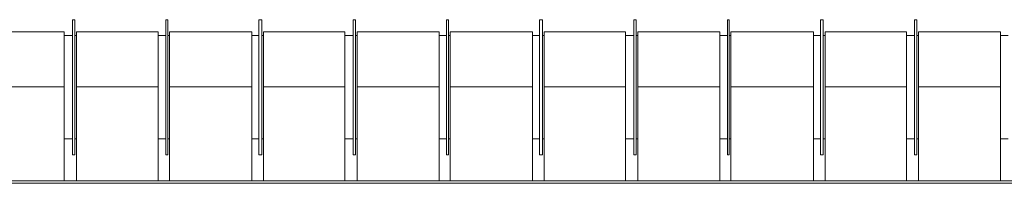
# Model space of a CAD drawing. Header units: millimetres. Extents: x -15 to 153, y -141 to 37.
# Tile 43 of 98: x 13.676 to 16.202, y 16.157 to 16.577. Entities that reach past the tile are written whole.
import ezdxf

# ---------------------------------------------------------------- set-up
doc = ezdxf.new("R2010")
doc.units = ezdxf.units.MM
doc.header["$MEASUREMENT"] = 0
doc.layers.get('0').update_dxf_attribs({"color": 5, "lineweight": 20})

msp = doc.modelspace()

# ---------------------------------------------------------------- linework, layer by layer
at = {"linetype": 'Continuous'}
for p, q in [((13.8174, 16.5775), (13.8114, 16.5775)), ((13.8114, 16.5625), (13.8114, 16.5775)), ((13.8174, 16.5625), (13.8174, 16.5775)), ((14.0559, 16.5775), (14.0514, 16.5775)), ((14.0514, 16.5625), (14.0514, 16.5775)), ((14.0559, 16.5625), (14.0559, 16.5775)), ((14.2974, 16.5775), (14.2899, 16.5775)), ((14.2899, 16.5625), (14.2899, 16.5775)), ((14.2974, 16.5625), (14.2974, 16.5775)), ((14.5374, 16.5775), (14.5314, 16.5775)), ((14.5314, 16.5625), (14.5314, 16.5775)), ((14.5374, 16.5625), (14.5374, 16.5775)), ((14.7759, 16.5775), (14.7714, 16.5775)), ((14.7714, 16.5625), (14.7714, 16.5775)), ((14.7759, 16.5625), (14.7759, 16.5775)), ((15.0174, 16.5775), (15.0099, 16.5775)), ((15.0099, 16.5625), (15.0099, 16.5775)), ((15.0174, 16.5625), (15.0174, 16.5775)), ((15.2574, 16.5775), (15.2514, 16.5775)), ((15.2514, 16.5625), (15.2514, 16.5775)), ((15.2574, 16.5625), (15.2574, 16.5775)), ((15.4959, 16.5775), (15.4914, 16.5775)), ((15.4914, 16.5625), (15.4914, 16.5775)), ((15.4959, 16.5625), (15.4959, 16.5775)), ((15.7374, 16.5775), (15.7299, 16.5775)), ((15.7299, 16.5625), (15.7299, 16.5775)), ((15.7374, 16.5625), (15.7374, 16.5775)), ((15.9774, 16.5775), (15.9714, 16.5775)), ((15.9714, 16.5625), (15.9714, 16.5775)), ((15.9774, 16.5625), (15.9774, 16.5775)), ((13.7904, 16.546), (13.5819, 16.546)), ((13.7904, 16.405), (13.7904, 16.546)), ((13.8114, 16.231), (13.8114, 16.5625)), ((13.8174, 16.231), (13.8174, 16.5625)), ((14.0319, 16.546), (13.8219, 16.546)), ((13.8219, 16.405), (13.8219, 16.546)), ((14.0319, 16.405), (14.0319, 16.546)), ((14.0514, 16.231), (14.0514, 16.5625)), ((14.0559, 16.231), (14.0559, 16.5625)), ((14.2719, 16.546), (14.0604, 16.546)), ((14.0604, 16.405), (14.0604, 16.546)), ((14.2719, 16.405), (14.2719, 16.546)), ((14.2899, 16.231), (14.2899, 16.5625)), ((14.2974, 16.231), (14.2974, 16.5625)), ((14.5104, 16.546), (14.3019, 16.546)), ((14.3019, 16.405), (14.3019, 16.546)), ((14.5104, 16.405), (14.5104, 16.546)), ((14.5314, 16.231), (14.5314, 16.5625)), ((14.5374, 16.231), (14.5374, 16.5625)), ((14.7519, 16.546), (14.5419, 16.546)), ((14.5419, 16.405), (14.5419, 16.546)), ((14.7519, 16.405), (14.7519, 16.546)), ((14.7714, 16.231), (14.7714, 16.5625)), ((14.7759, 16.231), (14.7759, 16.5625)), ((14.9919, 16.546), (14.7804, 16.546)), ((14.7804, 16.405), (14.7804, 16.546)), ((14.9919, 16.405), (14.9919, 16.546)), ((15.0099, 16.231), (15.0099, 16.5625)), ((15.0174, 16.231), (15.0174, 16.5625)), ((15.2304, 16.546), (15.0219, 16.546)), ((15.0219, 16.405), (15.0219, 16.546)), ((15.2304, 16.405), (15.2304, 16.546)), ((15.2514, 16.231), (15.2514, 16.5625)), ((15.2574, 16.231), (15.2574, 16.5625)), ((15.4719, 16.546), (15.2619, 16.546)), ((15.2619, 16.405), (15.2619, 16.546)), ((15.4719, 16.405), (15.4719, 16.546)), ((15.4914, 16.231), (15.4914, 16.5625)), ((15.4959, 16.231), (15.4959, 16.5625)), ((15.7119, 16.546), (15.5004, 16.546)), ((15.5004, 16.405), (15.5004, 16.546)), ((15.7119, 16.405), (15.7119, 16.546)), ((15.7299, 16.231), (15.7299, 16.5625)), ((15.7374, 16.231), (15.7374, 16.5625)), ((15.9504, 16.546), (15.7419, 16.546)), ((15.7419, 16.405), (15.7419, 16.546)), ((15.9504, 16.405), (15.9504, 16.546)), ((15.9714, 16.231), (15.9714, 16.5625)), ((15.9774, 16.231), (15.9774, 16.5625)), ((16.1919, 16.546), (15.9819, 16.546)), ((15.9819, 16.405), (15.9819, 16.546)), ((16.1919, 16.405), (16.1919, 16.546)), ((13.8114, 16.537), (13.7904, 16.537)), ((13.8219, 16.537), (13.8174, 16.537)), ((14.0514, 16.537), (14.0319, 16.537)), ((14.0604, 16.537), (14.0559, 16.537)), ((14.2899, 16.537), (14.2719, 16.537)), ((14.3019, 16.537), (14.2974, 16.537)), ((14.5314, 16.537), (14.5104, 16.537)), ((14.5419, 16.537), (14.5374, 16.537)), ((14.7714, 16.537), (14.7519, 16.537)), ((14.7804, 16.537), (14.7759, 16.537)), ((15.0099, 16.537), (14.9919, 16.537)), ((15.0219, 16.537), (15.0174, 16.537)), ((15.2514, 16.537), (15.2304, 16.537)), ((15.2619, 16.537), (15.2574, 16.537)), ((15.4914, 16.537), (15.4719, 16.537)), ((15.5004, 16.537), (15.4959, 16.537)), ((15.7299, 16.537), (15.7119, 16.537)), ((15.7419, 16.537), (15.7374, 16.537)), ((15.9714, 16.537), (15.9504, 16.537)), ((15.9819, 16.537), (15.9774, 16.537)), ((16.2114, 16.537), (16.1919, 16.537)), ((13.5819, 16.405), (13.7904, 16.405)), ((13.7904, 16.1635), (13.7904, 16.405)), ((13.8219, 16.405), (14.0319, 16.405)), ((13.8219, 16.1635), (13.8219, 16.405)), ((14.0319, 16.1635), (14.0319, 16.405)), ((14.0604, 16.405), (14.2719, 16.405)), ((14.0604, 16.1635), (14.0604, 16.405)), ((14.2719, 16.1635), (14.2719, 16.405)), ((14.3019, 16.405), (14.5104, 16.405)), ((14.3019, 16.1635), (14.3019, 16.405)), ((14.5104, 16.1635), (14.5104, 16.405)), ((14.5419, 16.405), (14.7519, 16.405)), ((14.5419, 16.1635), (14.5419, 16.405)), ((14.7519, 16.1635), (14.7519, 16.405)), ((14.7804, 16.405), (14.9919, 16.405)), ((14.7804, 16.1635), (14.7804, 16.405)), ((14.9919, 16.1635), (14.9919, 16.405)), ((15.0219, 16.405), (15.2304, 16.405)), ((15.0219, 16.1635), (15.0219, 16.405)), ((15.2304, 16.1635), (15.2304, 16.405)), ((15.2619, 16.405), (15.4719, 16.405)), ((15.2619, 16.1635), (15.2619, 16.405)), ((15.4719, 16.1635), (15.4719, 16.405)), ((15.5004, 16.1635), (15.5004, 16.405)), ((15.5004, 16.405), (15.7119, 16.405)), ((15.7119, 16.1635), (15.7119, 16.405)), ((15.7419, 16.405), (15.9504, 16.405)), ((15.7419, 16.1635), (15.7419, 16.405)), ((15.9504, 16.1635), (15.9504, 16.405)), ((15.9819, 16.1635), (15.9819, 16.405)), ((15.9819, 16.405), (16.1919, 16.405)), ((16.1919, 16.1635), (16.1919, 16.405)), ((13.7904, 16.2715), (13.8114, 16.2715)), ((13.8174, 16.2715), (13.8219, 16.2715)), ((14.0319, 16.2715), (14.0514, 16.2715)), ((14.0559, 16.2715), (14.0604, 16.2715)), ((14.2719, 16.2715), (14.2899, 16.2715)), ((14.2974, 16.2715), (14.3019, 16.2715)), ((14.5104, 16.2715), (14.5314, 16.2715)), ((14.5374, 16.2715), (14.5419, 16.2715)), ((14.7519, 16.2715), (14.7714, 16.2715)), ((14.7759, 16.2715), (14.7804, 16.2715)), ((14.9919, 16.2715), (15.0099, 16.2715)), ((15.0174, 16.2715), (15.0219, 16.2715)), ((15.2304, 16.2715), (15.2514, 16.2715)), ((15.2574, 16.2715), (15.2619, 16.2715)), ((15.4719, 16.2715), (15.4914, 16.2715)), ((15.4959, 16.2715), (15.5004, 16.2715)), ((15.7119, 16.2715), (15.7299, 16.2715)), ((15.7374, 16.2715), (15.7419, 16.2715)), ((15.9504, 16.2715), (15.9714, 16.2715)), ((15.9774, 16.2715), (15.9819, 16.2715)), ((16.1919, 16.2715), (16.2114, 16.2715)), ((13.8114, 16.231), (13.8174, 16.231)), ((14.0514, 16.231), (14.0559, 16.231)), ((14.2899, 16.231), (14.2974, 16.231)), ((14.5314, 16.231), (14.5374, 16.231)), ((14.7714, 16.231), (14.7759, 16.231)), ((15.0099, 16.231), (15.0174, 16.231)), ((15.2514, 16.231), (15.2574, 16.231)), ((15.4914, 16.231), (15.4959, 16.231)), ((15.7299, 16.231), (15.7374, 16.231)), ((15.9714, 16.231), (15.9774, 16.231)), ((8.1144, 16.1635), (17.1144, 16.1635)), ((8.1144, 16.1575), (17.1144, 16.1575))]:
    msp.add_line(p, q, dxfattribs=at)

doc.saveas('drawing.dxf')
